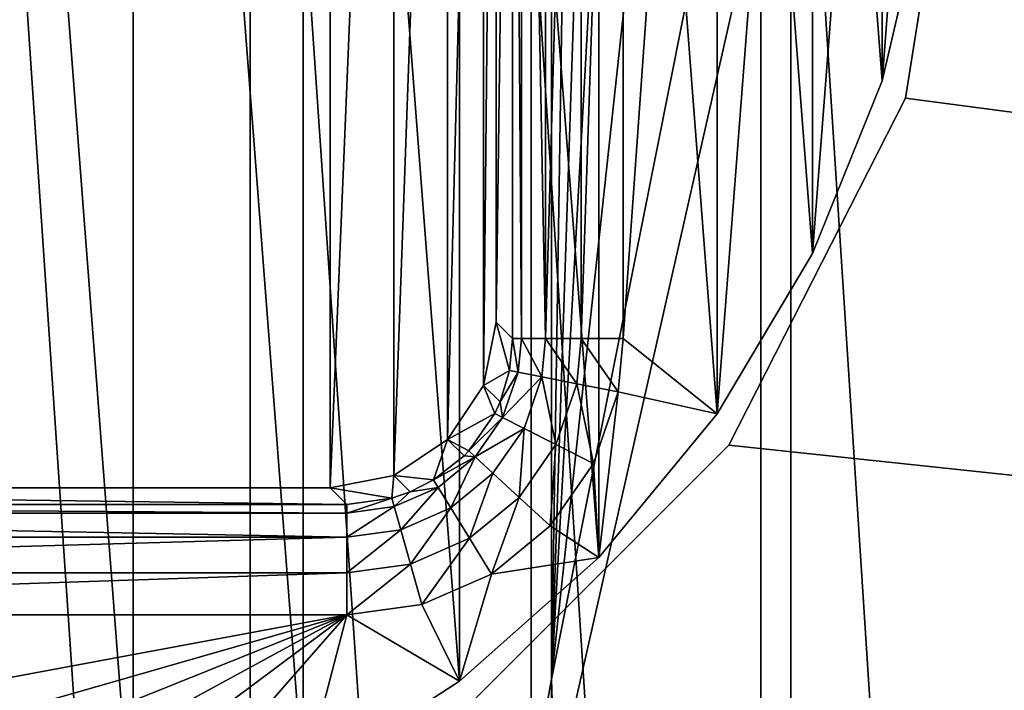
# Model space of a CAD drawing. Header units: millimetres. Extents: x -85 to 85, y -72 to 39.
# Tile 16 of 46: x -52 to -43, y -9 to -3. Entities that reach past the tile are written whole.
import ezdxf

# ---------------------------------------------------------------- set-up
doc = ezdxf.new("R2010")
doc.units = ezdxf.units.MM
doc.header["$LTSCALE"] = 25.4
doc.layers.get('0').update_dxf_attribs({"true_color": 0xff5454})

# ---------------------------------------------------------------- blocks, each defined once
blk = doc.blocks.new('MONO-SURFACE-II-7828.STL')
at = {"color": 250, "true_color": 0x262626}
mesh = blk.add_polyface(dxfattribs=at)
corners = [(-52.5349, 39.1568, 79.2643), (-47.684, -31.7593, 1.8261), (-52.5349, -31.1052, 1.237), (-47.684, 38.5026, 79.8533)]
mesh.append_faces([[corners[k] for k in face] for face in [(0, 1, 2), (1, 0, 3)]], dxfattribs={"vtx0": -1, "color": 250})
mesh = blk.add_polyface(dxfattribs=at)
corners = [(-47.684, 38.5026, 79.8533), (-43.0682, -33.0467, 2.9853), (-47.684, -31.7593, 1.8261), (-43.0682, 37.2153, 81.0126)]
mesh.append_faces([[corners[k] for k in face] for face in [(0, 1, 2), (1, 0, 3)]], dxfattribs={"vtx0": -1, "color": 250})
mesh = blk.add_polyface(dxfattribs=at)
corners = [(-50.2225, -32.4665, 2.4629), (-55, 38.1244, 80.1939), (-55, -32.1376, 2.1667), (-50.2225, 37.7954, 80.4902)]
mesh.append_faces([[corners[k] for k in face] for face in [(0, 1, 2), (1, 0, 3)]], dxfattribs={"vtx0": -1, "color": 250})
mesh = blk.add_polyface(dxfattribs=at)
corners = [(-45.6077, -33.4423, 3.3415), (-50.2225, 37.7954, 80.4902), (-50.2225, -32.4665, 2.4629), (-45.6077, 36.8197, 81.3688)]
mesh.append_faces([[corners[k] for k in face] for face in [(0, 1, 2), (1, 0, 3)]], dxfattribs={"vtx0": -1, "color": 250})
mesh = blk.add_polyface(dxfattribs=at)
corners = [(-41.3128, -35.0315, 4.7726), (-45.6077, 36.8197, 81.3688), (-45.6077, -33.4423, 3.3415), (-41.3128, 35.2304, 82.7999)]
mesh.append_faces([[corners[k] for k in face] for face in [(0, 1, 2), (1, 0, 3)]], dxfattribs={"vtx0": -1, "color": 250})
mesh = blk.add_polyface(dxfattribs=at)
corners = [(-85, -20.5, 117.9839), (-64.1014, -6.6126, 117.9839), (-85, 20.5, 117.9839), (-61.6126, -9.1014, 117.9839), (-58.4764, -10.6994, 117.9839), (-55, -11.25, 117.9839), (85, -20.5, 117.9839), (-65.6994, -3.4764, 117.9839), (-66.25, 0, 117.9839), (-51.5236, -10.6994, 117.9839), (-48.3874, -9.1014, 117.9839), (-45.8986, -6.6126, 117.9839), (-44.3006, -3.4764, 117.9839), (-43.75, 0, 117.9839), (51.5236, -10.6994, 117.9839), (48.3874, -9.1014, 117.9839), (45.8986, -6.6126, 117.9839), (44.3006, -3.4764, 117.9839), (43.75, 0, 117.9839), (55, -11.25, 117.9839), (58.4764, -10.6994, 117.9839), (61.6126, -9.1014, 117.9839), (64.1014, -6.6126, 117.9839), (65.6994, -3.4764, 117.9839), (66.25, 0, 117.9839), (-55, 11.25, 117.9839), (85, 20.5, 117.9839), (-58.4764, 10.6994, 117.9839), (-61.6126, 9.1014, 117.9839), (-64.1014, 6.6126, 117.9839), (-65.6994, 3.4764, 117.9839), (-51.5236, 10.6994, 117.9839), (-48.3874, 9.1014, 117.9839), (-45.8986, 6.6126, 117.9839), (-44.3006, 3.4764, 117.9839), (51.5236, 10.6994, 117.9839), (48.3874, 9.1014, 117.9839), (45.8986, 6.6126, 117.9839), (44.3006, 3.4764, 117.9839), (55, 11.25, 117.9839), (58.4764, 10.6994, 117.9839), (61.6126, 9.1014, 117.9839), (64.1014, 6.6126, 117.9839), (65.6994, 3.4764, 117.9839)]
mesh.append_faces([[corners[k] for k in face] for face in [(0, 1, 2), (1, 0, 3), (3, 0, 4), (4, 0, 5), (5, 6, 9), (9, 6, 10), (10, 6, 11), (11, 6, 12), (12, 6, 13), (14, 6, 19), (19, 6, 20), (20, 6, 21), (21, 6, 22), (22, 6, 23), (23, 6, 24), (2, 25, 26), (25, 2, 27), (27, 2, 28), (28, 2, 29), (29, 2, 30), (30, 2, 8), (35, 13, 36), (36, 13, 37), (37, 13, 38), (38, 13, 18), (26, 24, 6)]], dxfattribs={"vtx0": -1, "vtx1": -1, "color": 250})
mesh.append_faces([[corners[k] for k in face] for face in [(13, 6, 14), (26, 13, 35)]], dxfattribs={"vtx0": -1, "vtx1": -1, "vtx2": -1, "color": 250})
mesh.append_faces([[corners[k] for k in face] for face in [(5, 0, 6), (2, 1, 7), (2, 7, 8), (13, 14, 15), (13, 15, 16), (13, 16, 17), (13, 17, 18), (26, 25, 31), (26, 31, 32), (26, 32, 33), (26, 33, 34), (26, 34, 13), (26, 35, 39), (26, 39, 40), (26, 40, 41), (26, 41, 42), (26, 42, 43), (26, 43, 24)]], dxfattribs={"vtx0": -1, "vtx2": -1, "color": 250})
mesh = blk.add_polyface(dxfattribs=at)
corners = [(-85, 20.5, 116.4839), (-64.1014, 6.6126, 116.4839), (-85, -20.5, 116.4839), (-61.6126, 9.1014, 116.4839), (-58.4764, 10.6994, 116.4839), (-55, 11.25, 116.4839), (85, 20.5, 116.4839), (-65.6994, 3.4764, 116.4839), (-66.25, 0, 116.4839), (-51.5236, 10.6994, 116.4839), (-48.3874, 9.1014, 116.4839), (-45.8986, 6.6126, 116.4839), (-44.3006, 3.4764, 116.4839), (-43.75, 0, 116.4839), (51.5236, 10.6994, 116.4839), (48.3874, 9.1014, 116.4839), (45.8986, 6.6126, 116.4839), (44.3006, 3.4764, 116.4839), (43.75, 0, 116.4839), (55, 11.25, 116.4839), (58.4764, 10.6994, 116.4839), (61.6126, 9.1014, 116.4839), (64.1014, 6.6126, 116.4839), (65.6994, 3.4764, 116.4839), (66.25, 0, 116.4839), (-55, -11.25, 116.4839), (85, -20.5, 116.4839), (-58.4764, -10.6994, 116.4839), (-61.6126, -9.1014, 116.4839), (-64.1014, -6.6126, 116.4839), (-65.6994, -3.4764, 116.4839), (-51.5236, -10.6994, 116.4839), (-48.3874, -9.1014, 116.4839), (-45.8986, -6.6126, 116.4839), (-44.3006, -3.4764, 116.4839), (51.5236, -10.6994, 116.4839), (48.3874, -9.1014, 116.4839), (45.8986, -6.6126, 116.4839), (44.3006, -3.4764, 116.4839), (55, -11.25, 116.4839), (58.4764, -10.6994, 116.4839), (61.6126, -9.1014, 116.4839), (64.1014, -6.6126, 116.4839), (65.6994, -3.4764, 116.4839)]
mesh.append_faces([[corners[k] for k in face] for face in [(0, 1, 2), (1, 0, 3), (3, 0, 4), (4, 0, 5), (5, 6, 9), (9, 6, 10), (10, 6, 11), (11, 6, 12), (12, 6, 13), (14, 6, 19), (19, 6, 20), (20, 6, 21), (21, 6, 22), (22, 6, 23), (23, 6, 24), (2, 25, 26), (25, 2, 27), (27, 2, 28), (28, 2, 29), (29, 2, 30), (30, 2, 8), (35, 13, 36), (36, 13, 37), (37, 13, 38), (38, 13, 18), (26, 24, 6)]], dxfattribs={"vtx0": -1, "vtx1": -1, "color": 250})
mesh.append_faces([[corners[k] for k in face] for face in [(13, 6, 14), (26, 13, 35)]], dxfattribs={"vtx0": -1, "vtx1": -1, "vtx2": -1, "color": 250})
mesh.append_faces([[corners[k] for k in face] for face in [(5, 0, 6), (2, 1, 7), (2, 7, 8), (13, 14, 15), (13, 15, 16), (13, 16, 17), (13, 17, 18), (26, 25, 31), (26, 31, 32), (26, 32, 33), (26, 33, 34), (26, 34, 13), (26, 35, 39), (26, 39, 40), (26, 40, 41), (26, 41, 42), (26, 42, 43), (26, 43, 24)]], dxfattribs={"vtx0": -1, "vtx2": -1, "color": 250})
at = {"color": 18, "true_color": 0x000000}
mesh = blk.add_polyface(dxfattribs=at)
corners = [(-65.9677, -0.842, 121.1044), (-65.9677, 0.842, 121.1044), (-66, 0, 121.1044), (-65.7106, -2.5064, 121.1044), (-65.7106, 2.5064, 121.1044), (-65.2025, -4.112, 121.1044), (-65.2025, 4.112, 121.1044), (-64.4553, -5.6212, 121.1044), (-64.4553, 5.6212, 121.1044), (-63.4864, -6.9987, 121.1044), (-63.4864, 6.9987, 121.1044), (-62.3186, -8.2121, 121.1044), (-62.3186, 8.2121, 121.1044), (-60.9792, -9.233, 121.1044), (-60.9792, 9.233, 121.1044), (-59.4998, -10.0375, 121.1044), (-59.4998, 10.0375, 121.1044), (-57.9148, -10.6068, 121.1044), (-57.9148, 10.6068, 121.1044), (-56.2615, -10.9274, 121.1044), (-56.2615, 10.9274, 121.1044), (-54.5787, -10.9919, 121.1044), (-54.5787, 10.9919, 121.1044), (-52.9057, -10.7988, 121.1044), (-52.9057, 10.7988, 121.1044), (-51.2818, -10.3525, 121.1044), (-51.2818, 10.3525, 121.1044), (-49.7451, -9.6636, 121.1044), (-49.7451, 9.6636, 121.1044), (-48.3315, -8.7482, 121.1044), (-48.3315, 8.7482, 121.1044), (-47.0743, -7.6278, 121.1044), (-47.0743, 7.6278, 121.1044), (-46.0028, -6.3285, 121.1044), (-46.0028, 6.3285, 121.1044), (-45.1422, -4.8809, 121.1044), (-45.1422, 4.8809, 121.1044), (-44.5126, -3.3189, 121.1044), (-44.5126, 3.3189, 121.1044), (-44.1289, -1.6791, 121.1044), (-44.1289, 1.6791, 121.1044), (-44, 0, 121.1044)]
mesh.append_faces([[corners[k] for k in face] for face in [(0, 1, 2), (40, 39, 41)]], dxfattribs={"vtx0": -1, "color": 18})
mesh.append_faces([[corners[k] for k in face] for face in [(1, 3, 4), (4, 5, 6), (6, 7, 8), (8, 9, 10), (10, 11, 12), (12, 13, 14), (14, 15, 16), (16, 17, 18), (18, 19, 20), (20, 21, 22), (22, 23, 24), (24, 25, 26), (26, 27, 28), (28, 29, 30), (30, 31, 32), (32, 33, 34), (34, 35, 36), (36, 37, 38), (38, 39, 40)]], dxfattribs={"vtx0": -1, "vtx1": -1, "color": 18})
mesh.append_faces([[corners[k] for k in face] for face in [(1, 0, 3), (4, 3, 5), (6, 5, 7), (8, 7, 9), (10, 9, 11), (12, 11, 13), (14, 13, 15), (16, 15, 17), (18, 17, 19), (20, 19, 21), (22, 21, 23), (24, 23, 25), (26, 25, 27), (28, 27, 29), (30, 29, 31), (32, 31, 33), (34, 33, 35), (36, 35, 37), (38, 37, 39)]], dxfattribs={"vtx0": -1, "vtx2": -1, "color": 18})
mesh = blk.add_polyface(dxfattribs=at)
corners = [(-65.7106, 2.5064, 116.6044), (-65.9677, -0.842, 116.6044), (-65.9677, 0.842, 116.6044), (-65.7106, -2.5064, 116.6044), (-65.2025, 4.112, 116.6044), (-65.2025, -4.112, 116.6044), (-64.4553, 5.6212, 116.6044), (-64.4553, -5.6212, 116.6044), (-63.4864, 6.9987, 116.6044), (-63.4864, -6.9987, 116.6044), (-63.1484, 5.6485, 116.6044), (-63.1013, 6.1315, 116.6044), (-62.8777, 6.78, 116.6044), (-62.3186, 8.2121, 116.6044), (-62.4862, 7.3433, 116.6044), (-61.9564, 7.779, 116.6044), (-60.9792, 9.233, 116.6044), (-61.328, 8.0543, 116.6044), (-60.6485, 8.1484, 116.6044), (-59.4998, 10.0375, 116.6044), (-49.3515, 8.1484, 116.6044), (-57.9148, 10.6068, 116.6044), (-56.2615, 10.9274, 116.6044), (-54.5787, 10.9919, 116.6044), (-52.9057, 10.7988, 116.6044), (-51.2818, 10.3525, 116.6044), (-49.7451, 9.6636, 116.6044), (-48.3315, 8.7482, 116.6044), (-48.8685, 8.1013, 116.6044), (-48.22, 7.8777, 116.6044), (-47.0743, 7.6278, 116.6044), (-47.6567, 7.4862, 116.6044), (-47.221, 6.9564, 116.6044), (-46.9457, 6.328, 116.6044), (-46.0028, 6.3285, 116.6044), (-46.8516, 5.6485, 116.6044), (-46.8516, -5.6485, 116.6044), (-63.0543, -6.328, 116.6044), (-62.3186, -8.2121, 116.6044), (-63.1484, -5.6485, 116.6044), (-62.779, -6.9564, 116.6044), (-62.3433, -7.4862, 116.6044), (-61.78, -7.8777, 116.6044), (-60.9792, -9.233, 116.6044), (-61.1315, -8.1013, 116.6044), (-60.6485, -8.1484, 116.6044), (-59.4998, -10.0375, 116.6044), (-49.3515, -8.1484, 116.6044), (-57.9148, -10.6068, 116.6044), (-56.2615, -10.9274, 116.6044), (-54.5787, -10.9919, 116.6044), (-52.9057, -10.7988, 116.6044), (-51.2818, -10.3525, 116.6044), (-49.7451, -9.6636, 116.6044), (-48.3315, -8.7482, 116.6044), (-48.672, -8.0543, 116.6044), (-48.0436, -7.779, 116.6044), (-47.0743, -7.6278, 116.6044), (-47.5138, -7.3433, 116.6044), (-47.1223, -6.78, 116.6044), (-46.8987, -6.1315, 116.6044), (-46.0028, -6.3285, 116.6044), (-45.1422, 4.8809, 116.6044), (-45.1422, -4.8809, 116.6044), (-44.5126, 3.3189, 116.6044), (-44.5126, -3.3189, 116.6044), (-44.1289, 1.6791, 116.6044), (-44.1289, -1.6791, 116.6044), (-44, 0, 116.6044)]
mesh.append_faces([[corners[k] for k in face] for face in [(0, 1, 2), (67, 66, 68)]], dxfattribs={"vtx0": -1, "color": 18})
mesh.append_faces([[corners[k] for k in face] for face in [(1, 0, 3), (3, 4, 5), (5, 6, 7), (7, 8, 9), (10, 8, 11), (11, 8, 12), (12, 13, 14), (14, 13, 15), (15, 16, 17), (17, 16, 18), (18, 19, 20), (20, 27, 28), (28, 27, 29), (29, 30, 31), (31, 30, 32), (32, 30, 33), (33, 34, 35), (35, 34, 36), (9, 37, 38), (37, 9, 39), (39, 9, 10), (38, 42, 43), (43, 45, 46), (46, 47, 48), (48, 47, 49), (49, 47, 50), (50, 47, 51), (51, 47, 52), (52, 47, 53), (53, 47, 54), (54, 56, 57), (57, 60, 61), (61, 62, 63), (63, 64, 65), (65, 66, 67)]], dxfattribs={"vtx0": -1, "vtx1": -1, "color": 18})
mesh.append_faces([[corners[k] for k in face] for face in [(9, 8, 10), (61, 36, 34)]], dxfattribs={"vtx0": -1, "vtx1": -1, "vtx2": -1, "color": 18})
mesh.append_faces([[corners[k] for k in face] for face in [(3, 0, 4), (5, 4, 6), (7, 6, 8), (12, 8, 13), (15, 13, 16), (18, 16, 19), (20, 19, 21), (20, 21, 22), (20, 22, 23), (20, 23, 24), (20, 24, 25), (20, 25, 26), (20, 26, 27), (29, 27, 30), (33, 30, 34), (38, 37, 40), (38, 40, 41), (38, 41, 42), (43, 42, 44), (43, 44, 45), (46, 45, 47), (54, 47, 55), (54, 55, 56), (57, 56, 58), (57, 58, 59), (57, 59, 60), (61, 60, 36), (61, 34, 62), (63, 62, 64), (65, 64, 66)]], dxfattribs={"vtx0": -1, "vtx2": -1, "color": 18})
mesh = blk.add_polyface(dxfattribs=at)
corners = [(-61.8858, 6.0741, 98.6044), (-62, -5.5001, 98.6044), (-62, 5.5001, 98.6044), (-61.8858, -6.0741, 98.6044), (-61.5607, 6.5607, 98.6044), (-61.5607, -6.5607, 98.6044), (-61.0741, 6.8858, 98.6044), (-61.0741, -6.8858, 98.6044), (-60.5001, 7, 98.6044), (-60.5001, -7, 98.6044), (-49.4999, 7, 98.6044), (-49.4999, -7, 98.6044), (-48.9259, 6.8858, 98.6044), (-48.9259, -6.8858, 98.6044), (-48.4393, 6.5607, 98.6044), (-48.4393, -6.5607, 98.6044), (-48.1142, 6.0741, 98.6044), (-48.1142, -6.0741, 98.6044), (-48, 5.5001, 98.6044), (-48, -5.5001, 98.6044)]
mesh.append_faces([[corners[k] for k in face] for face in [(0, 1, 2), (17, 18, 19)]], dxfattribs={"vtx0": -1, "color": 18})
mesh.append_faces([[corners[k] for k in face] for face in [(1, 0, 3), (3, 4, 5), (5, 6, 7), (7, 8, 9), (9, 10, 11), (11, 12, 13), (13, 14, 15), (15, 16, 17)]], dxfattribs={"vtx0": -1, "vtx1": -1, "color": 18})
mesh.append_faces([[corners[k] for k in face] for face in [(3, 0, 4), (5, 4, 6), (7, 6, 8), (9, 8, 10), (11, 10, 12), (13, 12, 14), (15, 14, 16), (17, 16, 18)]], dxfattribs={"vtx0": -1, "vtx2": -1, "color": 18})
mesh = blk.add_polyface(dxfattribs=at)
corners = [(-48, -5.5001, 98.6044), (-47.8516, 5.6485, 115.6131), (-47.8516, -5.6485, 115.6131), (-48, 5.5001, 98.6044)]
mesh.append_faces([[corners[k] for k in face] for face in [(0, 1, 2), (1, 0, 3)]], dxfattribs={"vtx0": -1, "color": 18})
mesh = blk.add_polyface(dxfattribs=at)
corners = [(-47.8516, 5.6485, 115.6131), (-47.773, -5.6485, 115.9931), (-47.8516, -5.6485, 115.6131), (-47.773, 5.6485, 115.9931)]
mesh.append_faces([[corners[k] for k in face] for face in [(0, 1, 2), (1, 0, 3)]], dxfattribs={"vtx0": -1, "color": 18})
mesh = blk.add_polyface(dxfattribs=at)
corners = [(-47.773, 5.6485, 115.9931), (-47.5556, -5.6485, 116.3146), (-47.773, -5.6485, 115.9931), (-47.5556, 5.6485, 116.3146)]
mesh.append_faces([[corners[k] for k in face] for face in [(0, 1, 2), (1, 0, 3)]], dxfattribs={"vtx0": -1, "color": 18})
mesh = blk.add_polyface(dxfattribs=at)
corners = [(-47.2323, 5.6485, 116.5291), (-47.5556, -5.6485, 116.3146), (-47.5556, 5.6485, 116.3146), (-47.2323, -5.6485, 116.5291)]
mesh.append_faces([[corners[k] for k in face] for face in [(0, 1, 2), (1, 0, 3)]], dxfattribs={"vtx0": -1, "color": 18})
mesh = blk.add_polyface(dxfattribs=at)
corners = [(-46.8516, 5.6485, 116.6044), (-47.2323, -5.6485, 116.5291), (-47.2323, 5.6485, 116.5291), (-46.8516, -5.6485, 116.6044)]
mesh.append_faces([[corners[k] for k in face] for face in [(0, 1, 2), (1, 0, 3)]], dxfattribs={"vtx0": -1, "color": 18})
at = {"color": 250, "true_color": 0x262626}
mesh = blk.add_polyface(dxfattribs=at)
corners = [(-45.6077, -69.4749, 35.7882), (-41.3128, 2.3763, 112.3844), (-41.3128, -67.8857, 34.3571), (-45.6077, 0.787, 113.8155)]
mesh.append_faces([[corners[k] for k in face] for face in [(0, 1, 2), (1, 0, 3)]], dxfattribs={"vtx0": -1, "color": 250})
mesh = blk.add_polyface(dxfattribs=at)
corners = [(-40.8953, 1.2603, 113.3893), (-45.3372, -70.5912, 36.7934), (-40.8953, -69.0016, 35.362), (-45.3372, -0.3293, 114.8207)]
mesh.append_faces([[corners[k] for k in face] for face in [(0, 1, 2), (1, 0, 3)]], dxfattribs={"vtx0": -1, "color": 250})
mesh = blk.add_polyface(dxfattribs=at)
corners = [(-46.5, 0.544, 114.0343), (-45.6077, 0.787, 113.8155), (-47.5, -8.7301, 104.2187)]
mesh.append_faces([[corners[k] for k in face] for face in [(0, 1, 2)]], dxfattribs={"color": 250})
mesh = blk.add_polyface(dxfattribs=at)
corners = [(-45.6077, 0.787, 113.8155), (-45.6077, -69.4749, 35.7882), (-47.5, -8.7301, 104.2187)]
mesh.append_faces([[corners[k] for k in face] for face in [(0, 1, 2)]], dxfattribs={"color": 250})
mesh = blk.add_polyface(dxfattribs=at)
corners = [(-47, 0.33, 114.0467), (-46.5, 0.544, 114.0343), (-47.5, -8.7301, 104.2187)]
mesh.append_faces([[corners[k] for k in face] for face in [(0, 1, 2)]], dxfattribs={"color": 250})
mesh = blk.add_polyface(dxfattribs=at)
corners = [(-47, 0.33, 114.0467), (-47.5, -8.7301, 104.2187), (-47.2058, 0.1757, 113.9735)]
mesh.append_faces([[corners[k] for k in face] for face in [(0, 1, 2)]], dxfattribs={"color": 250})
mesh = blk.add_polyface(dxfattribs=at)
corners = [(-47.2058, 0.1757, 113.9735), (-47.5, -8.7301, 104.2187), (-47.366, -0.0007, 113.8519)]
mesh.append_faces([[corners[k] for k in face] for face in [(0, 1, 2)]], dxfattribs={"color": 250})
mesh = blk.add_polyface(dxfattribs=at)
corners = [(-43.75, 0, 117.9839), (-44.3006, -3.4764, 116.4839), (-44.3006, -3.4764, 117.9839), (-43.75, 0, 116.4839)]
mesh.append_faces([[corners[k] for k in face] for face in [(0, 1, 2), (1, 0, 3)]], dxfattribs={"vtx0": -1, "color": 250})
mesh = blk.add_polyface(dxfattribs=at)
corners = [(-47.366, -0.0007, 113.8519), (-47.5, -8.7301, 104.2187), (-47.5, -0.3655, 113.5077)]
mesh.append_faces([[corners[k] for k in face] for face in [(0, 1, 2)]], dxfattribs={"color": 250})
mesh = blk.add_polyface(dxfattribs=at)
corners = [(-45.3372, -0.3293, 114.8207), (-47.5, -9.8914, 105.2644), (-45.3372, -70.5912, 36.7934), (-47.5, -1.5268, 114.5534)]
mesh.append_faces([[corners[k] for k in face] for face in [(0, 1, 2), (1, 0, 3)]], dxfattribs={"vtx0": -1, "color": 250})
mesh = blk.add_polyface(dxfattribs=at)
corners = [(-47.5, -1.5268, 114.5534), (-47.5, -8.7301, 104.2187), (-47.5, -9.8914, 105.2644), (-47.5, -0.3655, 113.5077)]
mesh.append_faces([[corners[k] for k in face] for face in [(0, 1, 2), (1, 0, 3)]], dxfattribs={"vtx0": -1, "color": 250})
at = {"color": 18, "true_color": 0x000000}
mesh = blk.add_polyface(dxfattribs=at)
corners = [(-44.1289, -1.6791, 116.6044), (-44.5126, -3.3189, 121.1044), (-44.5126, -3.3189, 116.6044), (-44.1289, -1.6791, 121.1044)]
mesh.append_faces([[corners[k] for k in face] for face in [(0, 1, 2), (1, 0, 3)]], dxfattribs={"vtx0": -1, "color": 18})
mesh = blk.add_polyface(dxfattribs=at)
corners = [(-44.5126, -3.3189, 116.6044), (-45.1422, -4.8809, 121.1044), (-45.1422, -4.8809, 116.6044), (-44.5126, -3.3189, 121.1044)]
mesh.append_faces([[corners[k] for k in face] for face in [(0, 1, 2), (1, 0, 3)]], dxfattribs={"vtx0": -1, "color": 18})
at = {"color": 250, "true_color": 0x262626}
mesh = blk.add_polyface(dxfattribs=at)
corners = [(-44.3006, -3.4764, 117.9839), (-45.8986, -6.6126, 116.4839), (-45.8986, -6.6126, 117.9839), (-44.3006, -3.4764, 116.4839)]
mesh.append_faces([[corners[k] for k in face] for face in [(0, 1, 2), (1, 0, 3)]], dxfattribs={"vtx0": -1, "color": 250})
at = {"color": 18, "true_color": 0x000000}
mesh = blk.add_polyface(dxfattribs=at)
corners = [(-45.1422, -4.8809, 116.6044), (-46.0028, -6.3285, 121.1044), (-46.0028, -6.3285, 116.6044), (-45.1422, -4.8809, 121.1044)]
mesh.append_faces([[corners[k] for k in face] for face in [(0, 1, 2), (1, 0, 3)]], dxfattribs={"vtx0": -1, "color": 18})
mesh = blk.add_polyface(dxfattribs=at)
corners = [(-48, -5.5001, 98.6044), (-47.8798, -5.9383, 115.6146), (-48.1142, -6.0741, 98.6044)]
mesh.append_faces([[corners[k] for k in face] for face in [(0, 1, 2)]], dxfattribs={"color": 18})
mesh = blk.add_polyface(dxfattribs=at)
corners = [(-48, -5.5001, 98.6044), (-47.8516, -5.6485, 115.6131), (-47.8798, -5.9383, 115.6146)]
mesh.append_faces([[corners[k] for k in face] for face in [(0, 1, 2)]], dxfattribs={"color": 18})
mesh = blk.add_polyface(dxfattribs=at)
corners = [(-47.8516, -5.6485, 115.6131), (-47.8023, -5.9535, 115.9942), (-47.8798, -5.9383, 115.6146)]
mesh.append_faces([[corners[k] for k in face] for face in [(0, 1, 2)]], dxfattribs={"color": 18})
mesh = blk.add_polyface(dxfattribs=at)
corners = [(-47.773, -5.6485, 115.9931), (-47.8023, -5.9535, 115.9942), (-47.8516, -5.6485, 115.6131)]
mesh.append_faces([[corners[k] for k in face] for face in [(0, 1, 2)]], dxfattribs={"color": 18})
mesh = blk.add_polyface(dxfattribs=at)
corners = [(-47.773, -5.6485, 115.9931), (-47.5889, -5.9956, 116.3151), (-47.8023, -5.9535, 115.9942)]
mesh.append_faces([[corners[k] for k in face] for face in [(0, 1, 2)]], dxfattribs={"color": 18})
mesh = blk.add_polyface(dxfattribs=at)
corners = [(-47.5556, -5.6485, 116.3146), (-47.5889, -5.9956, 116.3151), (-47.773, -5.6485, 115.9931)]
mesh.append_faces([[corners[k] for k in face] for face in [(0, 1, 2)]], dxfattribs={"color": 18})
mesh = blk.add_polyface(dxfattribs=at)
corners = [(-47.5556, -5.6485, 116.3146), (-47.2719, -6.058, 116.5293), (-47.5889, -5.9956, 116.3151), (-47.2323, -5.6485, 116.5291)]
mesh.append_faces([[corners[k] for k in face] for face in [(0, 1, 2), (1, 0, 3)]], dxfattribs={"vtx0": -1, "color": 18})
mesh = blk.add_polyface(dxfattribs=at)
corners = [(-47.2323, -5.6485, 116.5291), (-46.8987, -6.1315, 116.6044), (-47.2719, -6.058, 116.5293), (-46.8516, -5.6485, 116.6044)]
mesh.append_faces([[corners[k] for k in face] for face in [(0, 1, 2), (1, 0, 3)]], dxfattribs={"vtx0": -1, "color": 18})
mesh = blk.add_polyface(dxfattribs=at)
corners = [(-47.8798, -5.9383, 115.6146), (-47.9657, -6.2225, 115.6158), (-48.1142, -6.0741, 98.6044)]
mesh.append_faces([[corners[k] for k in face] for face in [(0, 1, 2)]], dxfattribs={"color": 18})
mesh = blk.add_polyface(dxfattribs=at)
corners = [(-47.8798, -5.9383, 115.6146), (-47.8023, -5.9535, 115.9942), (-47.9657, -6.2225, 115.6158)]
mesh.append_faces([[corners[k] for k in face] for face in [(0, 1, 2)]], dxfattribs={"color": 18})
mesh = blk.add_polyface(dxfattribs=at)
corners = [(-47.8023, -5.9535, 115.9942), (-47.9431, -6.3634, 115.9952), (-47.9657, -6.2225, 115.6158)]
mesh.append_faces([[corners[k] for k in face] for face in [(0, 1, 2)]], dxfattribs={"color": 18})
mesh = blk.add_polyface(dxfattribs=at)
corners = [(-47.9431, -6.3634, 115.9952), (-47.5889, -5.9956, 116.3151), (-47.7491, -6.4618, 116.3156), (-47.8023, -5.9535, 115.9942)]
mesh.append_faces([[corners[k] for k in face] for face in [(0, 1, 2), (1, 0, 3)]], dxfattribs={"vtx0": -1, "color": 18})
mesh = blk.add_polyface(dxfattribs=at)
corners = [(-47.5889, -5.9956, 116.3151), (-47.4611, -6.608, 116.5294), (-47.7491, -6.4618, 116.3156), (-47.2719, -6.058, 116.5293)]
mesh.append_faces([[corners[k] for k in face] for face in [(0, 1, 2), (1, 0, 3)]], dxfattribs={"vtx0": -1, "color": 18})
mesh = blk.add_polyface(dxfattribs=at)
corners = [(-48.1142, -6.0741, 98.6044), (-48.014, -6.3274, 115.6161), (-48.4393, -6.5607, 98.6044)]
mesh.append_faces([[corners[k] for k in face] for face in [(0, 1, 2)]], dxfattribs={"color": 18})
mesh = blk.add_polyface(dxfattribs=at)
corners = [(-48.1142, -6.0741, 98.6044), (-47.9657, -6.2225, 115.6158), (-48.014, -6.3274, 115.6161)]
mesh.append_faces([[corners[k] for k in face] for face in [(0, 1, 2)]], dxfattribs={"color": 18})
mesh = blk.add_polyface(dxfattribs=at)
corners = [(-47.2719, -6.058, 116.5293), (-47.1223, -6.78, 116.6044), (-47.4611, -6.608, 116.5294), (-46.8987, -6.1315, 116.6044)]
mesh.append_faces([[corners[k] for k in face] for face in [(0, 1, 2), (1, 0, 3)]], dxfattribs={"vtx0": -1, "color": 18})
mesh = blk.add_polyface(dxfattribs=at)
corners = [(-47.9657, -6.2225, 115.6158), (-47.9431, -6.3634, 115.9952), (-48.014, -6.3274, 115.6161)]
mesh.append_faces([[corners[k] for k in face] for face in [(0, 1, 2)]], dxfattribs={"color": 18})
mesh = blk.add_polyface(dxfattribs=at)
corners = [(-48.014, -6.3274, 115.6161), (-48.2488, -6.6654, 115.6167), (-48.4393, -6.5607, 98.6044)]
mesh.append_faces([[corners[k] for k in face] for face in [(0, 1, 2)]], dxfattribs={"color": 18})
mesh = blk.add_polyface(dxfattribs=at)
corners = [(-48.2488, -6.6654, 115.6167), (-47.9431, -6.3634, 115.9952), (-48.1903, -6.7194, 115.9956), (-48.014, -6.3274, 115.6161)]
mesh.append_faces([[corners[k] for k in face] for face in [(0, 1, 2), (1, 0, 3)]], dxfattribs={"vtx0": -1, "color": 18})
mesh = blk.add_polyface(dxfattribs=at)
corners = [(-48.1903, -6.7194, 115.9956), (-47.7491, -6.4618, 116.3156), (-48.0304, -6.8669, 116.3158), (-47.9431, -6.3634, 115.9952)]
mesh.append_faces([[corners[k] for k in face] for face in [(0, 1, 2), (1, 0, 3)]], dxfattribs={"vtx0": -1, "color": 18})
mesh = blk.add_polyface(dxfattribs=at)
corners = [(-46.0028, -6.3285, 116.6044), (-47.0743, -7.6278, 121.1044), (-47.0743, -7.6278, 116.6044), (-46.0028, -6.3285, 121.1044)]
mesh.append_faces([[corners[k] for k in face] for face in [(0, 1, 2), (1, 0, 3)]], dxfattribs={"vtx0": -1, "color": 18})
mesh = blk.add_polyface(dxfattribs=at)
corners = [(-47.7491, -6.4618, 116.3156), (-47.793, -7.0858, 116.5294), (-48.0304, -6.8669, 116.3158), (-47.4611, -6.608, 116.5294)]
mesh.append_faces([[corners[k] for k in face] for face in [(0, 1, 2), (1, 0, 3)]], dxfattribs={"vtx0": -1, "color": 18})
mesh = blk.add_polyface(dxfattribs=at)
corners = [(-48.5668, -6.9268, 115.6164), (-48.9259, -6.8858, 98.6044), (-48.4393, -6.5607, 98.6044)]
mesh.append_faces([[corners[k] for k in face] for face in [(0, 1, 2)]], dxfattribs={"color": 18})
mesh = blk.add_polyface(dxfattribs=at)
corners = [(-48.2909, -6.7091, 115.6167), (-48.5668, -6.9268, 115.6164), (-48.4393, -6.5607, 98.6044)]
mesh.append_faces([[corners[k] for k in face] for face in [(0, 1, 2)]], dxfattribs={"color": 18})
mesh = blk.add_polyface(dxfattribs=at)
corners = [(-48.4393, -6.5607, 98.6044), (-48.2488, -6.6654, 115.6167), (-48.2909, -6.7091, 115.6167)]
mesh.append_faces([[corners[k] for k in face] for face in [(0, 1, 2)]], dxfattribs={"color": 18})
at = {"color": 250, "true_color": 0x262626}
mesh = blk.add_polyface(dxfattribs=at)
corners = [(-45.8986, -6.6126, 117.9839), (-48.3874, -9.1014, 116.4839), (-48.3874, -9.1014, 117.9839), (-45.8986, -6.6126, 116.4839)]
mesh.append_faces([[corners[k] for k in face] for face in [(0, 1, 2), (1, 0, 3)]], dxfattribs={"vtx0": -1, "color": 250})
at = {"color": 18, "true_color": 0x000000}
mesh = blk.add_polyface(dxfattribs=at)
corners = [(-48.2488, -6.6654, 115.6167), (-48.1903, -6.7194, 115.9956), (-48.2909, -6.7091, 115.6167)]
mesh.append_faces([[corners[k] for k in face] for face in [(0, 1, 2)]], dxfattribs={"color": 18})
mesh = blk.add_polyface(dxfattribs=at)
corners = [(-47.4611, -6.608, 116.5294), (-47.5138, -7.3433, 116.6044), (-47.793, -7.0858, 116.5294), (-47.1223, -6.78, 116.6044)]
mesh.append_faces([[corners[k] for k in face] for face in [(0, 1, 2), (1, 0, 3)]], dxfattribs={"vtx0": -1, "color": 18})
mesh = blk.add_polyface(dxfattribs=at)
corners = [(-48.1903, -6.7194, 115.9956), (-48.5668, -6.9268, 115.6164), (-48.2909, -6.7091, 115.6167)]
mesh.append_faces([[corners[k] for k in face] for face in [(0, 1, 2)]], dxfattribs={"color": 18})
mesh = blk.add_polyface(dxfattribs=at)
corners = [(-48.1903, -6.7194, 115.9956), (-48.5252, -6.9946, 115.9954), (-48.5668, -6.9268, 115.6164)]
mesh.append_faces([[corners[k] for k in face] for face in [(0, 1, 2)]], dxfattribs={"color": 18})
mesh = blk.add_polyface(dxfattribs=at)
corners = [(-48.1903, -6.7194, 115.9956), (-48.4113, -7.18, 116.3157), (-48.5252, -6.9946, 115.9954), (-48.0304, -6.8669, 116.3158)]
mesh.append_faces([[corners[k] for k in face] for face in [(0, 1, 2), (1, 0, 3)]], dxfattribs={"vtx0": -1, "color": 18})
mesh = blk.add_polyface(dxfattribs=at)
corners = [(-48.9438, -7.092, 115.6152), (-49.4999, -7, 98.6044), (-48.9259, -6.8858, 98.6044)]
mesh.append_faces([[corners[k] for k in face] for face in [(0, 1, 2)]], dxfattribs={"color": 18})
mesh = blk.add_polyface(dxfattribs=at)
corners = [(-48.7775, -7.0343, 115.6158), (-48.9438, -7.092, 115.6152), (-48.9259, -6.8858, 98.6044)]
mesh.append_faces([[corners[k] for k in face] for face in [(0, 1, 2)]], dxfattribs={"color": 18})
mesh = blk.add_polyface(dxfattribs=at)
corners = [(-48.5668, -6.9268, 115.6164), (-48.7775, -7.0343, 115.6158), (-48.9259, -6.8858, 98.6044)]
mesh.append_faces([[corners[k] for k in face] for face in [(0, 1, 2)]], dxfattribs={"color": 18})
mesh = blk.add_polyface(dxfattribs=at)
corners = [(-48.5252, -6.9946, 115.9954), (-48.7775, -7.0343, 115.6158), (-48.5668, -6.9268, 115.6164)]
mesh.append_faces([[corners[k] for k in face] for face in [(0, 1, 2)]], dxfattribs={"color": 18})
mesh = blk.add_polyface(dxfattribs=at)
corners = [(-48.0304, -6.8669, 116.3158), (-48.2424, -7.4552, 116.5294), (-48.4113, -7.18, 116.3157), (-47.793, -7.0858, 116.5294)]
mesh.append_faces([[corners[k] for k in face] for face in [(0, 1, 2), (1, 0, 3)]], dxfattribs={"vtx0": -1, "color": 18})
mesh = blk.add_polyface(dxfattribs=at)
corners = [(-49.3515, -7.1484, 115.6131), (-60.5001, -7, 98.6044), (-49.4999, -7, 98.6044), (-60.6485, -7.1484, 115.6131)]
mesh.append_faces([[corners[k] for k in face] for face in [(0, 1, 2), (1, 0, 3)]], dxfattribs={"vtx0": -1, "color": 18})
mesh = blk.add_polyface(dxfattribs=at)
corners = [(-48.9438, -7.092, 115.6152), (-49.3515, -7.1484, 115.6131), (-49.4999, -7, 98.6044)]
mesh.append_faces([[corners[k] for k in face] for face in [(0, 1, 2)]], dxfattribs={"color": 18})
mesh = blk.add_polyface(dxfattribs=at)
corners = [(-48.5252, -6.9946, 115.9954), (-48.8631, -7.3775, 116.3153), (-48.9223, -7.1682, 115.9945), (-48.4113, -7.18, 116.3157)]
mesh.append_faces([[corners[k] for k in face] for face in [(0, 1, 2), (1, 0, 3)]], dxfattribs={"vtx0": -1, "color": 18})
mesh = blk.add_polyface(dxfattribs=at)
corners = [(-48.5252, -6.9946, 115.9954), (-48.9223, -7.1682, 115.9945), (-48.7775, -7.0343, 115.6158)]
mesh.append_faces([[corners[k] for k in face] for face in [(0, 1, 2)]], dxfattribs={"color": 18})
mesh = blk.add_polyface(dxfattribs=at)
corners = [(-49.3515, -7.227, 115.9931), (-49.3515, -7.1484, 115.6131), (-48.9438, -7.092, 115.6152)]
mesh.append_faces([[corners[k] for k in face] for face in [(0, 1, 2)]], dxfattribs={"color": 18})
mesh = blk.add_polyface(dxfattribs=at)
corners = [(-48.9223, -7.1682, 115.9945), (-49.3515, -7.227, 115.9931), (-48.9438, -7.092, 115.6152)]
mesh.append_faces([[corners[k] for k in face] for face in [(0, 1, 2)]], dxfattribs={"color": 18})
mesh = blk.add_polyface(dxfattribs=at)
corners = [(-48.9223, -7.1682, 115.9945), (-48.9438, -7.092, 115.6152), (-48.7775, -7.0343, 115.6158)]
mesh.append_faces([[corners[k] for k in face] for face in [(0, 1, 2)]], dxfattribs={"color": 18})
mesh = blk.add_polyface(dxfattribs=at)
corners = [(-47.793, -7.0858, 116.5294), (-48.0436, -7.779, 116.6044), (-48.2424, -7.4552, 116.5294), (-47.5138, -7.3433, 116.6044)]
mesh.append_faces([[corners[k] for k in face] for face in [(0, 1, 2), (1, 0, 3)]], dxfattribs={"vtx0": -1, "color": 18})
mesh = blk.add_polyface(dxfattribs=at)
corners = [(-49.3515, -7.227, 115.9931), (-60.6485, -7.1484, 115.6131), (-49.3515, -7.1484, 115.6131), (-60.6485, -7.227, 115.9931)]
mesh.append_faces([[corners[k] for k in face] for face in [(0, 1, 2), (1, 0, 3)]], dxfattribs={"vtx0": -1, "color": 18})
mesh = blk.add_polyface(dxfattribs=at)
corners = [(-49.3515, -7.4444, 116.3146), (-49.3515, -7.227, 115.9931), (-48.9223, -7.1682, 115.9945)]
mesh.append_faces([[corners[k] for k in face] for face in [(0, 1, 2)]], dxfattribs={"color": 18})
mesh = blk.add_polyface(dxfattribs=at)
corners = [(-48.8631, -7.3775, 116.3153), (-49.3515, -7.4444, 116.3146), (-48.9223, -7.1682, 115.9945)]
mesh.append_faces([[corners[k] for k in face] for face in [(0, 1, 2)]], dxfattribs={"color": 18})
mesh = blk.add_polyface(dxfattribs=at)
corners = [(-48.4113, -7.18, 116.3157), (-48.7753, -7.6884, 116.5293), (-48.8631, -7.3775, 116.3153), (-48.2424, -7.4552, 116.5294)]
mesh.append_faces([[corners[k] for k in face] for face in [(0, 1, 2), (1, 0, 3)]], dxfattribs={"vtx0": -1, "color": 18})
mesh = blk.add_polyface(dxfattribs=at)
corners = [(-49.3515, -7.4444, 116.3146), (-60.6485, -7.227, 115.9931), (-49.3515, -7.227, 115.9931), (-60.6485, -7.4444, 116.3146)]
mesh.append_faces([[corners[k] for k in face] for face in [(0, 1, 2), (1, 0, 3)]], dxfattribs={"vtx0": -1, "color": 18})
mesh = blk.add_polyface(dxfattribs=at)
corners = [(-48.8631, -7.3775, 116.3153), (-49.3515, -7.7677, 116.5291), (-49.3515, -7.4444, 116.3146), (-48.7753, -7.6884, 116.5293)]
mesh.append_faces([[corners[k] for k in face] for face in [(0, 1, 2), (1, 0, 3)]], dxfattribs={"vtx0": -1, "color": 18})
mesh = blk.add_polyface(dxfattribs=at)
corners = [(-49.3515, -7.4444, 116.3146), (-60.6485, -7.7677, 116.5291), (-60.6485, -7.4444, 116.3146), (-49.3515, -7.7677, 116.5291)]
mesh.append_faces([[corners[k] for k in face] for face in [(0, 1, 2), (1, 0, 3)]], dxfattribs={"vtx0": -1, "color": 18})
mesh = blk.add_polyface(dxfattribs=at)
corners = [(-48.2424, -7.4552, 116.5294), (-48.672, -8.0543, 116.6044), (-48.7753, -7.6884, 116.5293), (-48.0436, -7.779, 116.6044)]
mesh.append_faces([[corners[k] for k in face] for face in [(0, 1, 2), (1, 0, 3)]], dxfattribs={"vtx0": -1, "color": 18})
mesh = blk.add_polyface(dxfattribs=at)
corners = [(-47.0743, -7.6278, 121.1044), (-48.3315, -8.7482, 116.6044), (-47.0743, -7.6278, 116.6044), (-48.3315, -8.7482, 121.1044)]
mesh.append_faces([[corners[k] for k in face] for face in [(0, 1, 2), (1, 0, 3)]], dxfattribs={"vtx0": -1, "color": 18})
mesh = blk.add_polyface(dxfattribs=at)
corners = [(-48.7753, -7.6884, 116.5293), (-49.3515, -8.1484, 116.6044), (-49.3515, -7.7677, 116.5291), (-48.672, -8.0543, 116.6044)]
mesh.append_faces([[corners[k] for k in face] for face in [(0, 1, 2), (1, 0, 3)]], dxfattribs={"vtx0": -1, "color": 18})
mesh = blk.add_polyface(dxfattribs=at)
corners = [(-49.3515, -7.7677, 116.5291), (-60.6485, -8.1484, 116.6044), (-60.6485, -7.7677, 116.5291), (-49.3515, -8.1484, 116.6044)]
mesh.append_faces([[corners[k] for k in face] for face in [(0, 1, 2), (1, 0, 3)]], dxfattribs={"vtx0": -1, "color": 18})
mesh = blk.add_polyface(dxfattribs=at)
corners = [(-48.3315, -8.7482, 121.1044), (-49.7451, -9.6636, 116.6044), (-48.3315, -8.7482, 116.6044), (-49.7451, -9.6636, 121.1044)]
mesh.append_faces([[corners[k] for k in face] for face in [(0, 1, 2), (1, 0, 3)]], dxfattribs={"vtx0": -1, "color": 18})
at = {"color": 250, "true_color": 0x262626}
mesh = blk.add_polyface(dxfattribs=at)
corners = [(-47.5, -8.7301, 104.2187), (-45.6077, -69.4749, 35.7882), (-47.5345, -8.9121, 104.032)]
mesh.append_faces([[corners[k] for k in face] for face in [(0, 1, 2)]], dxfattribs={"color": 250})
mesh = blk.add_polyface(dxfattribs=at)
corners = [(-47.5, -9.8914, 105.2644), (-47.5345, -8.9121, 104.032), (-47.5342, -10.072, 105.0783), (-47.5, -8.7301, 104.2187)]
mesh.append_faces([[corners[k] for k in face] for face in [(0, 1, 2), (1, 0, 3)]], dxfattribs={"vtx0": -1, "color": 250})

msp = doc.modelspace()

# ---------------------------------------------------------------- block references
at = {"color": 0}
msp.add_blockref('MONO-SURFACE-II-7828.STL', (0, 0), dxfattribs=at)

doc.saveas('drawing.dxf')
